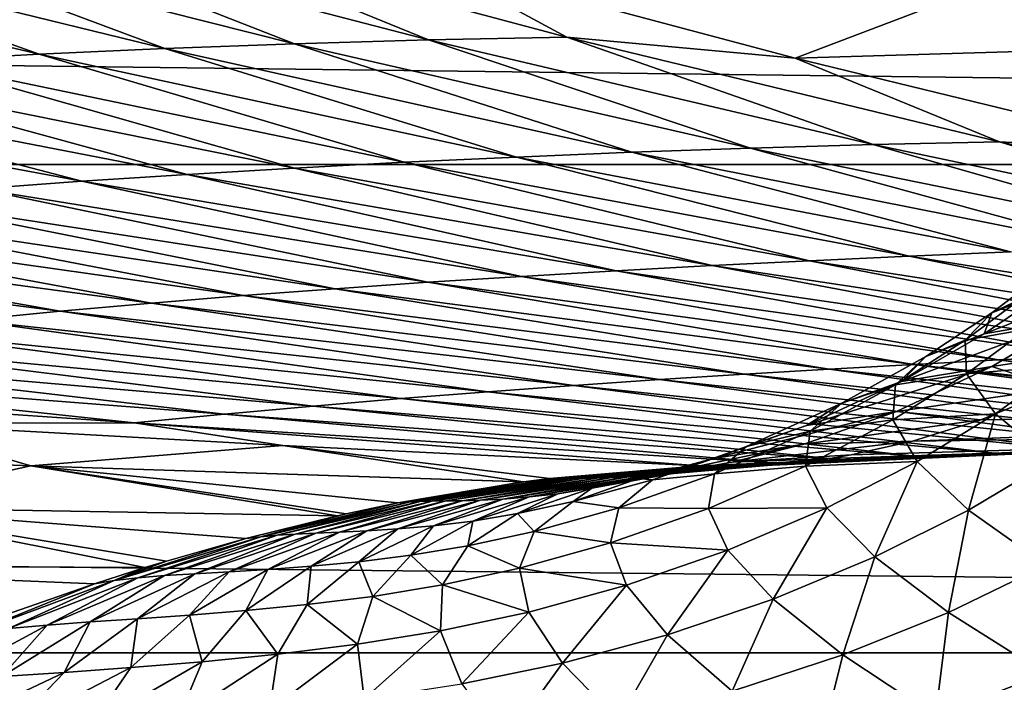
# Model space of a CAD drawing. Header units: metres. Extents: x -160 to 52, y -25 to 25.
# Tile 44 of 168: x -29.88 to -26.44, y -20.57 to -18.26. Entities that reach past the tile are written whole.
import ezdxf

# ---------------------------------------------------------------- set-up
doc = ezdxf.new("R2010")
doc.units = ezdxf.units.M
doc.layers.add('solid_509089_SW0001', color=7, linetype='CONTINUOUS')

msp = doc.modelspace()

# ---------------------------------------------------------------- linework, layer by layer
at = {"layer": 'solid_509089_SW0001'}
for points in [[(-159.199997, -16.81292, -17.820654), (-2.2, -16.81292, -17.820654), (-2.2, -18.768089, -15.748297)], [(-159.199997, -18.768089, -15.748297), (-159.199997, -16.81292, -17.820654), (-2.2, -18.768089, -15.748297)], [(-28.477135, -18.049898, 70.290077), (-27.173531, -18.396784, 69.94175), (-25.668932, -17.825048, 85.384048)], [(-27.173531, -18.396784, 69.94175), (-23.968445, -18.301764, 84.985855), (-25.668932, -17.825048, 85.384048)], [(-30.448195, -17.960857, 63.94183), (-28.919287, -18.346462, 63.83427), (-29.946863, -17.945383, 66.039085)], [(-29.946863, -17.945383, 66.039085), (-28.452642, -18.333118, 65.846321), (-29.428598, -17.934986, 68.207588)], [(-28.919287, -18.346462, 63.83427), (-28.452642, -18.333118, 65.846321), (-29.946863, -17.945383, 66.039085)], [(-29.428598, -17.934986, 68.207588), (-27.970201, -18.32337, 67.923172), (-28.477135, -18.049898, 70.290077)], [(-28.452642, -18.333118, 65.846321), (-27.970201, -18.32337, 67.923172), (-29.428598, -17.934986, 68.207588)], [(-31.40497, -18.006001, 59.939842), (-29.810022, -18.383188, 59.983761), (-30.933825, -17.981155, 61.910511)], [(-30.933825, -17.981155, 61.910511), (-29.371349, -18.363222, 61.881817), (-30.448195, -17.960857, 63.94183)], [(-29.810022, -18.383188, 59.983761), (-29.371349, -18.363222, 61.881817), (-30.933825, -17.981155, 61.910511)], [(-29.371349, -18.363222, 61.881817), (-28.919287, -18.346462, 63.83427), (-30.448195, -17.960857, 63.94183)], [(-30.2365, -18.406151, 58.134926), (-29.810022, -18.383188, 59.983761), (-31.40497, -18.006001, 59.939842)], [(-27.970201, -18.32337, 67.923172), (-27.173531, -18.396784, 69.94175), (-28.477135, -18.049898, 70.290077)], [(-28.919287, -18.346462, 63.83427), (-27.328825, -18.710585, 63.764297), (-28.452642, -18.333118, 65.846321)], [(-28.452642, -18.333118, 65.846321), (-26.901958, -18.698225, 65.67775), (-27.970201, -18.32337, 67.923172)], [(-27.328825, -18.710585, 63.764297), (-26.901958, -18.698225, 65.67775), (-28.452642, -18.333118, 65.846321)], [(-27.970201, -18.32337, 67.923172), (-26.461248, -18.688097, 67.647194), (-27.173531, -18.396784, 69.94175)], [(-26.901958, -18.698225, 65.67775), (-26.461248, -18.688097, 67.647194), (-27.970201, -18.32337, 67.923172)], [(-27.173531, -18.396784, 69.94175), (-25.836405, -18.722187, 69.586578), (-23.968445, -18.301764, 84.985855)], [(-29.810022, -18.383188, 59.983761), (-28.145521, -18.741541, 60.085781), (-29.371349, -18.363222, 61.881817)], [(-29.371349, -18.363222, 61.881817), (-27.742973, -18.725069, 61.901939), (-28.919287, -18.346462, 63.83427)], [(-28.145521, -18.741541, 60.085781), (-27.742973, -18.725069, 61.901939), (-29.371349, -18.363222, 61.881817)], [(-27.742973, -18.725069, 61.901939), (-27.328825, -18.710585, 63.764297), (-28.919287, -18.346462, 63.83427)], [(-30.2365, -18.406151, 58.134926), (-28.537571, -18.759869, 58.310963), (-29.810022, -18.383188, 59.983761)], [(-28.537571, -18.759869, 58.310963), (-28.145521, -18.741541, 60.085781), (-29.810022, -18.383188, 59.983761)], [(-26.461248, -18.688097, 67.647194), (-25.836405, -18.722187, 69.586578), (-27.173531, -18.396784, 69.94175)], [(-31.057184, -18.460911, 54.56786), (-29.294271, -18.802105, 54.868996), (-30.65188, -18.432037, 56.33086)], [(-30.65188, -18.432037, 56.33086), (-28.920166, -18.780027, 56.573235), (-30.2365, -18.406151, 58.134926)], [(-29.294271, -18.802105, 54.868996), (-28.920166, -18.780027, 56.573235), (-30.65188, -18.432037, 56.33086)], [(-28.920166, -18.780027, 56.573235), (-28.537571, -18.759869, 58.310963), (-30.2365, -18.406151, 58.134926)], [(-31.453417, -18.492849, 52.842258), (-29.660852, -18.826195, 53.194672), (-31.057184, -18.460911, 54.56786)], [(-29.660852, -18.826195, 53.194672), (-29.294271, -18.802105, 54.868996), (-31.057184, -18.460911, 54.56786)], [(-30.020845, -18.852423, 51.546692), (-29.660852, -18.826195, 53.194672), (-31.453417, -18.492849, 52.842258)], [(-27.742973, -18.725069, 61.901939), (-26.06078, -19.057831, 61.979893), (-27.328825, -18.710585, 63.764297)], [(-27.328825, -18.710585, 63.764297), (-25.689808, -19.044674, 63.740318), (-26.901958, -18.698225, 65.67775)], [(-26.06078, -19.057831, 61.979893), (-25.689808, -19.044674, 63.740318), (-27.328825, -18.710585, 63.764297)], [(-26.901958, -18.698225, 65.67775), (-25.308809, -19.032539, 65.540977), (-26.461248, -18.688097, 67.647194)], [(-25.689808, -19.044674, 63.740318), (-25.308809, -19.032539, 65.540977), (-26.901958, -18.698225, 65.67775)], [(-26.461248, -18.688097, 67.647194), (-24.916805, -19.02146, 67.38623), (-25.836405, -18.722187, 69.586578)], [(-25.308809, -19.032539, 65.540977), (-24.916805, -19.02146, 67.38623), (-26.461248, -18.688097, 67.647194)], [(-28.537571, -18.759869, 58.310963), (-26.776499, -19.087011, 58.562393), (-28.145521, -18.741541, 60.085781)], [(-28.145521, -18.741541, 60.085781), (-26.422689, -19.07196, 60.25536), (-27.742973, -18.725069, 61.901939)], [(-26.776499, -19.087011, 58.562393), (-26.422689, -19.07196, 60.25536), (-28.145521, -18.741541, 60.085781)], [(-26.422689, -19.07196, 60.25536), (-26.06078, -19.057831, 61.979893), (-27.742973, -18.725069, 61.901939)], [(-159.199997, -18.768089, -15.748297), (-2.2, -18.768089, -15.748297), (-2.2, -20.469452, -13.46297)], [(-159.199997, -20.469452, -13.46297), (-159.199997, -18.768089, -15.748297), (-2.2, -20.469452, -13.46297)], [(-29.294271, -18.802105, 54.868996), (-27.463404, -19.12001, 55.256226), (-28.920166, -18.780027, 56.573235)], [(-28.920166, -18.780027, 56.573235), (-27.123117, -19.102999, 56.897137), (-28.537571, -18.759869, 58.310963)], [(-27.463404, -19.12001, 55.256226), (-27.123117, -19.102999, 56.897137), (-28.920166, -18.780027, 56.573235)], [(-27.123117, -19.102999, 56.897137), (-26.776499, -19.087011, 58.562393), (-28.537571, -18.759869, 58.310963)], [(-29.660852, -18.826195, 53.194672), (-27.798212, -19.138134, 53.636311), (-29.294271, -18.802105, 54.868996)], [(-27.798212, -19.138134, 53.636311), (-27.463404, -19.12001, 55.256226), (-29.294271, -18.802105, 54.868996)], [(-30.020845, -18.852423, 51.546692), (-28.128376, -19.15749, 52.034039), (-29.660852, -18.826195, 53.194672)], [(-28.128376, -19.15749, 52.034039), (-27.798212, -19.138134, 53.636311), (-29.660852, -18.826195, 53.194672)], [(-30.724749, -18.911875, 48.315575), (-28.778044, -19.200426, 48.869144), (-30.375177, -18.880926, 49.921467)], [(-30.375177, -18.880926, 49.921467), (-28.454718, -19.178202, 50.446064), (-30.020845, -18.852423, 51.546692)], [(-28.778044, -19.200426, 48.869144), (-28.454718, -19.178202, 50.446064), (-30.375177, -18.880926, 49.921467)], [(-28.454718, -19.178202, 50.446064), (-28.128376, -19.15749, 52.034039), (-30.020845, -18.852423, 51.546692)], [(-31.070364, -18.94557, 46.726242), (-29.099091, -19.224424, 47.300537), (-30.724749, -18.911875, 48.315575)], [(-29.099091, -19.224424, 47.300537), (-28.778044, -19.200426, 48.869144), (-30.724749, -18.911875, 48.315575)], [(-31.4128, -18.982347, 45.150864), (-29.418571, -19.250488, 45.737633), (-31.070364, -18.94557, 46.726242)], [(-29.418571, -19.250488, 45.737633), (-29.099091, -19.224424, 47.300537), (-31.070364, -18.94557, 46.726242)], [(-31.752842, -19.022552, 43.586823), (-29.737211, -19.278919, 44.177803), (-31.4128, -18.982347, 45.150864)], [(-29.737211, -19.278919, 44.177803), (-29.418571, -19.250488, 45.737633), (-31.4128, -18.982347, 45.150864)], [(-30.055735, -19.310045, 42.618393), (-29.737211, -19.278919, 44.177803), (-31.752842, -19.022552, 43.586823)], [(-27.123117, -19.102999, 56.897137), (-25.265663, -19.391581, 57.311176), (-26.776499, -19.087011, 58.562393)], [(-26.776499, -19.087011, 58.562393), (-24.95886, -19.378462, 58.897663), (-26.422689, -19.07196, 60.25536)], [(-25.265663, -19.391581, 57.311176), (-24.95886, -19.378462, 58.897663), (-26.776499, -19.087011, 58.562393)], [(-27.798212, -19.138134, 53.636311), (-25.869263, -19.419025, 54.175747), (-27.463404, -19.12001, 55.256226)], [(-27.463404, -19.12001, 55.256226), (-25.568905, -19.405083, 55.738197), (-27.123117, -19.102999, 56.897137)], [(-25.869263, -19.419025, 54.175747), (-25.568905, -19.405083, 55.738197), (-27.463404, -19.12001, 55.256226)], [(-25.568905, -19.405083, 55.738197), (-25.265663, -19.391581, 57.311176), (-27.123117, -19.102999, 56.897137)], [(-28.454718, -19.178202, 50.446064), (-26.463978, -19.44853, 51.070507), (-28.128376, -19.15749, 52.034039)], [(-28.128376, -19.15749, 52.034039), (-26.1674, -19.433481, 52.620846), (-27.798212, -19.138134, 53.636311)], [(-26.463978, -19.44853, 51.070507), (-26.1674, -19.433481, 52.620846), (-28.128376, -19.15749, 52.034039)], [(-26.1674, -19.433481, 52.620846), (-25.869263, -19.419025, 54.175747), (-27.798212, -19.138134, 53.636311)], [(-26.513981, -19.358294, 29.211933), (-25.996023, -19.155663, 31.667198), (-26.202118, -19.302677, 31.605349)], [(-26.513981, -19.358294, 29.211933), (-26.295948, -19.209362, 29.310398), (-25.996023, -19.155663, 31.667198)], [(-26.488096, -19.284376, 27.14246), (-26.313786, -19.152563, 27.28566), (-26.295948, -19.209362, 29.310398)], [(-26.388121, -19.237282, 25.318668), (-26.313786, -19.152563, 27.28566), (-26.488096, -19.284376, 27.14246)], [(-28.778044, -19.200426, 48.869144), (-26.75964, -19.464272, 49.521816), (-28.454718, -19.178202, 50.446064)], [(-26.75964, -19.464272, 49.521816), (-26.463978, -19.44853, 51.070507), (-28.454718, -19.178202, 50.446064)], [(-29.418571, -19.250488, 45.737633), (-27.350668, -19.498528, 46.418903), (-29.099091, -19.224424, 47.300537)], [(-29.099091, -19.224424, 47.300537), (-27.055002, -19.480873, 47.972137), (-28.778044, -19.200426, 48.869144)], [(-27.350668, -19.498528, 46.418903), (-27.055002, -19.480873, 47.972137), (-29.099091, -19.224424, 47.300537)], [(-27.055002, -19.480873, 47.972137), (-26.75964, -19.464272, 49.521816), (-28.778044, -19.200426, 48.869144)], [(-26.488096, -19.284376, 27.14246), (-26.295948, -19.209362, 29.310398), (-26.513981, -19.358294, 29.211933)], [(-29.737211, -19.278919, 44.177803), (-27.647238, -19.517427, 44.859539), (-29.418571, -19.250488, 45.737633)], [(-27.647238, -19.517427, 44.859539), (-27.350668, -19.498528, 46.418903), (-29.418571, -19.250488, 45.737633)], [(-26.580336, -19.380083, 25.130171), (-26.388121, -19.237282, 25.318668), (-26.488096, -19.284376, 27.14246)], [(-26.36455, -19.342113, 23.485668), (-26.388121, -19.237282, 25.318668), (-26.580336, -19.380083, 25.130171)], [(-30.055735, -19.310045, 42.618393), (-27.945322, -19.537788, 43.291458), (-29.737211, -19.278919, 44.177803)], [(-27.945322, -19.537788, 43.291458), (-27.647238, -19.517427, 44.859539), (-29.737211, -19.278919, 44.177803)], [(-26.718426, -19.436333, 27.006611), (-26.488096, -19.284376, 27.14246), (-26.513981, -19.358294, 29.211933)], [(-26.580336, -19.380083, 25.130171), (-26.488096, -19.284376, 27.14246), (-26.718426, -19.436333, 27.006611)], [(-30.37487, -19.344193, 41.056759), (-28.245531, -19.559818, 41.712074), (-30.055735, -19.310045, 42.618393)], [(-28.245531, -19.559818, 41.712074), (-27.945322, -19.537788, 43.291458), (-30.055735, -19.310045, 42.618393)], [(-26.802568, -19.523718, 29.118069), (-26.202118, -19.302677, 31.605349), (-26.487318, -19.471916, 31.543066)], [(-26.802568, -19.523718, 29.118069), (-26.513981, -19.358294, 29.211933), (-26.202118, -19.302677, 31.605349)], [(-26.487318, -19.471916, 31.543066), (-26.202118, -19.302677, 31.605349), (-25.962763, -19.392876, 34.205666)], [(-30.695295, -19.381672, 39.490505), (-28.548447, -19.583721, 40.118942), (-30.37487, -19.344193, 41.056759)], [(-28.548447, -19.583721, 40.118942), (-28.245531, -19.559818, 41.712074), (-30.37487, -19.344193, 41.056759)], [(-26.718426, -19.436333, 27.006611), (-26.513981, -19.358294, 29.211933), (-26.802568, -19.523718, 29.118069)], [(-26.575882, -19.496874, 23.249599), (-26.36455, -19.342113, 23.485668), (-26.580336, -19.380083, 25.130171)], [(-26.243504, -19.468599, 21.766794), (-26.36455, -19.342113, 23.485668), (-26.575882, -19.496874, 23.249599)], [(-31.017647, -19.422783, 37.917496), (-28.854626, -19.60969, 38.509762), (-30.695295, -19.381672, 39.490505)], [(-28.854626, -19.60969, 38.509762), (-28.548447, -19.583721, 40.118942), (-30.695295, -19.381672, 39.490505)], [(-26.82324, -19.535952, 24.955946), (-26.580336, -19.380083, 25.130171), (-26.718426, -19.436333, 27.006611)], [(-26.575882, -19.496874, 23.249599), (-26.580336, -19.380083, 25.130171), (-26.82324, -19.535952, 24.955946)], [(-26.487318, -19.471916, 31.543066), (-25.962763, -19.392876, 34.205666), (-26.25762, -19.54764, 34.177578)], [(-31.342558, -19.467815, 36.335598), (-29.164631, -19.637915, 36.882236), (-31.017647, -19.422783, 37.917496)], [(-29.164631, -19.637915, 36.882236), (-28.854626, -19.60969, 38.509762), (-31.017647, -19.422783, 37.917496)], [(-26.463978, -19.44853, 51.070507), (-24.394201, -19.684357, 51.816048), (-26.1674, -19.433481, 52.620846)], [(-31.670668, -19.517036, 34.742691), (-29.479019, -19.668566, 35.234081), (-31.342558, -19.467815, 36.335598)], [(-29.479019, -19.668566, 35.234081), (-29.164631, -19.637915, 36.882236), (-31.342558, -19.467815, 36.335598)], [(-27.055002, -19.480873, 47.972137), (-24.973082, -19.709234, 48.509357), (-26.75964, -19.464272, 49.521816)], [(-27.011398, -19.599258, 26.881308), (-26.718426, -19.436333, 27.006611), (-26.802568, -19.523718, 29.118069)], [(-26.82324, -19.535952, 24.955946), (-26.718426, -19.436333, 27.006611), (-27.011398, -19.599258, 26.881308)], [(-26.75964, -19.464272, 49.521816), (-24.664145, -19.695957, 50.274071), (-26.463978, -19.44853, 51.070507)], [(-26.75964, -19.464272, 49.521816), (-24.973082, -19.709234, 48.509357), (-24.777906, -19.700848, 49.624245)], [(-26.75964, -19.464272, 49.521816), (-24.777906, -19.700848, 49.624245), (-24.664145, -19.695957, 50.274071)], [(-26.475418, -19.636467, 21.480398), (-26.243504, -19.468599, 21.766794), (-26.575882, -19.496874, 23.249599)], [(-26.278034, -19.799284, 19.825348), (-26.243504, -19.468599, 21.766794), (-26.475418, -19.636467, 21.480398)], [(-26.463978, -19.44853, 51.070507), (-24.491825, -19.688553, 51.258396), (-24.394201, -19.684357, 51.816048)], [(-26.463978, -19.44853, 51.070507), (-24.664145, -19.695957, 50.274071), (-24.491825, -19.688553, 51.258396)], [(-27.647238, -19.517427, 44.859539), (-25.614664, -19.736809, 44.844494), (-27.350668, -19.498528, 46.418903)], [(-27.350668, -19.498528, 46.418903), (-25.301661, -19.723356, 46.632446), (-27.055002, -19.480873, 47.972137)], [(-27.350668, -19.498528, 46.418903), (-25.614664, -19.736809, 44.844494), (-25.301661, -19.723356, 46.632446)], [(-27.134527, -19.677174, 29.035496), (-26.487318, -19.471916, 31.543066), (-26.820797, -19.628983, 31.485825)], [(-27.134527, -19.677174, 29.035496), (-26.802568, -19.523718, 29.118069), (-26.487318, -19.471916, 31.543066)], [(-27.055002, -19.480873, 47.972137), (-25.301661, -19.723356, 46.632446), (-24.973082, -19.709234, 48.509357)], [(-26.832846, -19.657537, 23.036264), (-26.575882, -19.496874, 23.249599), (-26.82324, -19.535952, 24.955946)], [(-26.475418, -19.636467, 21.480398), (-26.575882, -19.496874, 23.249599), (-26.832846, -19.657537, 23.036264)], [(-26.820797, -19.628983, 31.485825), (-26.487318, -19.471916, 31.543066), (-26.25762, -19.54764, 34.177578)], [(-31.670668, -19.517036, 34.742691), (-30.344234, -19.670893, 33.456581), (-29.479019, -19.668566, 35.234081)], [(-27.945322, -19.537788, 43.291458), (-25.914721, -19.749704, 43.130505), (-27.647238, -19.517427, 44.859539)], [(-27.647238, -19.517427, 44.859539), (-25.914721, -19.749704, 43.130505), (-25.614664, -19.736809, 44.844494)], [(-27.011398, -19.599258, 26.881308), (-26.802568, -19.523718, 29.118069), (-27.134527, -19.677174, 29.035496)], [(-27.121397, -19.697472, 24.799324), (-26.82324, -19.535952, 24.955946), (-27.011398, -19.599258, 26.881308)], [(-26.832846, -19.657537, 23.036264), (-26.82324, -19.535952, 24.955946), (-27.121397, -19.697472, 24.799324)], [(-28.548447, -19.583721, 40.118942), (-26.479271, -19.773968, 39.905643), (-28.245531, -19.559818, 41.712074)], [(-28.245531, -19.559818, 41.712074), (-26.203356, -19.762108, 41.481747), (-27.945322, -19.537788, 43.291458)], [(-28.245531, -19.559818, 41.712074), (-26.479271, -19.773968, 39.905643), (-26.203356, -19.762108, 41.481747)], [(-27.945322, -19.537788, 43.291458), (-26.203356, -19.762108, 41.481747), (-25.914721, -19.749704, 43.130505)], [(-26.820797, -19.628983, 31.485825), (-26.25762, -19.54764, 34.177578), (-26.526297, -19.657478, 34.153404)], [(-23.604156, -19.61232, 51.169857), (-26.526297, -19.657478, 34.153404), (-26.25762, -19.54764, 34.177578)], [(-28.854626, -19.60969, 38.509762), (-26.746174, -19.785439, 38.38102), (-28.548447, -19.583721, 40.118942)], [(-28.548447, -19.583721, 40.118942), (-26.746174, -19.785439, 38.38102), (-26.479271, -19.773968, 39.905643)], [(-27.343513, -19.749969, 26.773979), (-27.011398, -19.599258, 26.881308), (-27.134527, -19.677174, 29.035496)], [(-27.121397, -19.697472, 24.799324), (-27.011398, -19.599258, 26.881308), (-27.343513, -19.749969, 26.773979)], [(-29.479019, -19.668566, 35.234081), (-27.261084, -19.807568, 35.439728), (-29.164631, -19.637915, 36.882236)], [(-29.164631, -19.637915, 36.882236), (-27.007252, -19.796658, 36.889683), (-28.854626, -19.60969, 38.509762)], [(-29.164631, -19.637915, 36.882236), (-27.261084, -19.807568, 35.439728), (-27.007252, -19.796658, 36.889683)], [(-28.854626, -19.60969, 38.509762), (-27.007252, -19.796658, 36.889683), (-26.746174, -19.785439, 38.38102)], [(-27.458529, -19.791889, 28.969217), (-26.820797, -19.628983, 31.485825), (-27.14389, -19.742308, 31.437857)], [(-27.458529, -19.791889, 28.969217), (-27.134527, -19.677174, 29.035496), (-26.820797, -19.628983, 31.485825)], [(-27.14389, -19.742308, 31.437857), (-26.820797, -19.628983, 31.485825), (-26.526297, -19.657478, 34.153404)], [(-26.748352, -19.802958, 21.226818), (-26.475418, -19.636467, 21.480398), (-26.832846, -19.657537, 23.036264)], [(-23.604156, -19.61232, 51.169857), (-26.764565, -19.731781, 34.130756), (-26.526297, -19.657478, 34.153404)], [(-24.047813, -19.693563, 51.212868), (-26.764565, -19.731781, 34.130756), (-23.604156, -19.61232, 51.169857)], [(-26.568632, -19.972551, 19.530663), (-26.475418, -19.636467, 21.480398), (-26.748352, -19.802958, 21.226818)], [(-26.568632, -19.972551, 19.530663), (-26.278034, -19.799284, 19.825348), (-26.475418, -19.636467, 21.480398)], [(-31.507626, -19.753937, 30.23649), (-29.839111, -19.818071, 30.46328), (-30.344234, -19.670893, 33.456581)], [(-29.479019, -19.668566, 35.234081), (-30.344234, -19.670893, 33.456581), (-28.960299, -19.746881, 33.73333)], [(-29.839111, -19.818071, 30.46328), (-28.960299, -19.746881, 33.73333), (-30.344234, -19.670893, 33.456581)], [(-29.479019, -19.668566, 35.234081), (-27.507296, -19.81815, 34.033298), (-27.261084, -19.807568, 35.439728)], [(-29.479019, -19.668566, 35.234081), (-28.960299, -19.746881, 33.73333), (-27.507296, -19.81815, 34.033298)], [(-27.14389, -19.742308, 31.437857), (-26.526297, -19.657478, 34.153404), (-26.764565, -19.731781, 34.130756)], [(-27.138147, -19.818615, 22.848736), (-26.832846, -19.657537, 23.036264), (-27.121397, -19.697472, 24.799324)], [(-26.748352, -19.802958, 21.226818), (-26.832846, -19.657537, 23.036264), (-27.138147, -19.818615, 22.848736)], [(-24.491825, -19.688553, 51.258396), (-27.466021, -19.819666, 34.04023), (-27.428352, -19.820313, 34.046116)], [(-24.664145, -19.695957, 50.274071), (-27.466021, -19.819666, 34.04023), (-24.491825, -19.688553, 51.258396)], [(-24.664145, -19.695957, 50.274071), (-24.777906, -19.700848, 49.624245), (-27.466021, -19.819666, 34.04023)], [(-24.777906, -19.700848, 49.624245), (-24.973082, -19.709234, 48.509357), (-27.466021, -19.819666, 34.04023)], [(-24.973082, -19.709234, 48.509357), (-25.301661, -19.723356, 46.632446), (-27.466021, -19.819666, 34.04023)], [(-27.343513, -19.749969, 26.773979), (-27.134527, -19.677174, 29.035496), (-27.458529, -19.791889, 28.969217)], [(-27.455187, -19.846268, 24.668034), (-27.121397, -19.697472, 24.799324), (-27.343513, -19.749969, 26.773979)], [(-27.138147, -19.818615, 22.848736), (-27.121397, -19.697472, 24.799324), (-27.455187, -19.846268, 24.668034)], [(-24.491825, -19.688553, 51.258396), (-27.428352, -19.820313, 34.046116), (-27.394527, -19.820335, 34.051601)], [(-24.491825, -19.688553, 51.258396), (-27.394527, -19.820335, 34.051601), (-27.362543, -19.819878, 34.056786)], [(-24.491825, -19.688553, 51.258396), (-27.362543, -19.819878, 34.056786), (-27.328182, -19.818821, 34.061211)], [(-24.491825, -19.688553, 51.258396), (-27.328182, -19.818821, 34.061211), (-27.287519, -19.816988, 34.067368)], [(-24.491825, -19.688553, 51.258396), (-27.287519, -19.816988, 34.067368), (-27.247421, -19.814375, 34.073612)], [(-24.491825, -19.688553, 51.258396), (-27.247421, -19.814375, 34.073612), (-27.202566, -19.810678, 34.078869)], [(-24.491825, -19.688553, 51.258396), (-27.202566, -19.810678, 34.078869), (-27.160938, -19.806484, 34.085472)], [(-24.491825, -19.688553, 51.258396), (-27.160938, -19.806484, 34.085472), (-27.106291, -19.800032, 34.092587)], [(-24.491825, -19.688553, 51.258396), (-27.106291, -19.800032, 34.092587), (-24.047813, -19.693563, 51.212868)], [(-24.047813, -19.693563, 51.212868), (-27.106291, -19.800032, 34.092587), (-27.05127, -19.792089, 34.099483)], [(-24.047813, -19.693563, 51.212868), (-27.05127, -19.792089, 34.099483), (-26.977806, -19.779732, 34.10746)], [(-24.047813, -19.693563, 51.212868), (-26.977806, -19.779732, 34.10746), (-26.764565, -19.731781, 34.130756)], [(-27.719873, -19.861719, 28.921259), (-27.14389, -19.742308, 31.437857), (-27.392853, -19.805639, 31.401777)], [(-27.719873, -19.861719, 28.921259), (-27.458529, -19.791889, 28.969217), (-27.14389, -19.742308, 31.437857)], [(-25.301661, -19.723356, 46.632446), (-25.614664, -19.736809, 44.844494), (-27.466021, -19.819666, 34.04023)], [(-25.614664, -19.736809, 44.844494), (-25.914721, -19.749704, 43.130505), (-27.466021, -19.819666, 34.04023)], [(-27.392853, -19.805639, 31.401777), (-26.764565, -19.731781, 34.130756), (-26.977806, -19.779732, 34.10746)], [(-27.392853, -19.805639, 31.401777), (-27.14389, -19.742308, 31.437857), (-26.764565, -19.731781, 34.130756)], [(-30.499323, -19.962042, 27.387074), (-29.839111, -19.818071, 30.46328), (-31.507626, -19.753937, 30.23649)], [(-29.839111, -19.818071, 30.46328), (-28.12071, -19.873405, 30.702526), (-28.960299, -19.746881, 33.73333)], [(-28.960299, -19.746881, 33.73333), (-28.030876, -19.861656, 31.169134), (-27.507296, -19.81815, 34.033298)], [(-28.960299, -19.746881, 33.73333), (-28.12071, -19.873405, 30.702526), (-28.030876, -19.861656, 31.169134)], [(-27.670971, -19.866308, 26.690145), (-27.343513, -19.749969, 26.773979), (-27.458529, -19.791889, 28.969217)], [(-27.455187, -19.846268, 24.668034), (-27.343513, -19.749969, 26.773979), (-27.670971, -19.866308, 26.690145)], [(-25.914721, -19.749704, 43.130505), (-26.203356, -19.762108, 41.481747), (-27.466021, -19.819666, 34.04023)], [(-26.203356, -19.762108, 41.481747), (-26.479271, -19.773968, 39.905643), (-27.466021, -19.819666, 34.04023)], [(-26.479271, -19.773968, 39.905643), (-26.746174, -19.785439, 38.38102), (-27.466021, -19.819666, 34.04023)], [(-27.882454, -19.895844, 28.893517), (-27.392853, -19.805639, 31.401777), (-27.528791, -19.831833, 31.382368)], [(-27.882454, -19.895844, 28.893517), (-27.719873, -19.861719, 28.921259), (-27.392853, -19.805639, 31.401777)], [(-27.76124, -19.85741, 31.34873), (-27.202566, -19.810678, 34.078869), (-27.247421, -19.814375, 34.073612)], [(-27.76124, -19.85741, 31.34873), (-27.691694, -19.852619, 31.359745), (-27.202566, -19.810678, 34.078869)], [(-27.670971, -19.866308, 26.690145), (-27.458529, -19.791889, 28.969217), (-27.719873, -19.861719, 28.921259)], [(-27.691694, -19.852619, 31.359745), (-27.160938, -19.806484, 34.085472), (-27.202566, -19.810678, 34.078869)], [(-27.691694, -19.852619, 31.359745), (-27.617638, -19.844862, 31.371239), (-27.160938, -19.806484, 34.085472)], [(-27.617638, -19.844862, 31.371239), (-27.106291, -19.800032, 34.092587), (-27.160938, -19.806484, 34.085472)], [(-27.617638, -19.844862, 31.371239), (-27.528791, -19.831833, 31.382368), (-27.106291, -19.800032, 34.092587)], [(-27.528791, -19.831833, 31.382368), (-27.05127, -19.792089, 34.099483), (-27.106291, -19.800032, 34.092587)], [(-27.528791, -19.831833, 31.382368), (-27.392853, -19.805639, 31.401777), (-27.05127, -19.792089, 34.099483)], [(-27.261084, -19.807568, 35.439728), (-27.507296, -19.81815, 34.033298), (-27.466021, -19.819666, 34.04023)], [(-26.746174, -19.785439, 38.38102), (-27.007252, -19.796658, 36.889683), (-27.466021, -19.819666, 34.04023)], [(-27.007252, -19.796658, 36.889683), (-27.261084, -19.807568, 35.439728), (-27.466021, -19.819666, 34.04023)], [(-27.392853, -19.805639, 31.401777), (-26.977806, -19.779732, 34.10746), (-27.05127, -19.792089, 34.099483)], [(-27.063251, -19.964579, 21.008551), (-26.748352, -19.802958, 21.226818), (-27.138147, -19.818615, 22.848736)], [(-26.895506, -20.135616, 19.281824), (-26.748352, -19.802958, 21.226818), (-27.063251, -19.964579, 21.008551)], [(-26.895506, -20.135616, 19.281824), (-26.568632, -19.972551, 19.530663), (-26.748352, -19.802958, 21.226818)], [(-26.298349, -20.163746, 17.970486), (-26.278034, -19.799284, 19.825348), (-26.568632, -19.972551, 19.530663)], [(-30.499323, -19.962042, 27.387074), (-28.769749, -19.992275, 27.527464), (-29.839111, -19.818071, 30.46328)], [(-29.839111, -19.818071, 30.46328), (-28.122917, -19.873709, 30.691154), (-28.12071, -19.873405, 30.702526)], [(-29.839111, -19.818071, 30.46328), (-28.559065, -19.947355, 28.521809), (-28.122917, -19.873709, 30.691154)], [(-29.839111, -19.818071, 30.46328), (-28.739416, -19.985451, 27.668489), (-28.559065, -19.947355, 28.521809)], [(-29.839111, -19.818071, 30.46328), (-28.769749, -19.992275, 27.527464), (-28.739416, -19.985451, 27.668489)], [(-28.101744, -19.926512, 28.859159), (-27.617638, -19.844862, 31.371239), (-27.691694, -19.852619, 31.359745)], [(-28.101744, -19.926512, 28.859159), (-28.00132, -19.914951, 28.876209), (-27.617638, -19.844862, 31.371239)], [(-28.030876, -19.861656, 31.169134), (-27.466021, -19.819666, 34.04023), (-27.507296, -19.81815, 34.033298)], [(-28.030876, -19.861656, 31.169134), (-28.001915, -19.861185, 31.215569), (-27.466021, -19.819666, 34.04023)], [(-28.001915, -19.861185, 31.215569), (-27.428352, -19.820313, 34.046116), (-27.466021, -19.819666, 34.04023)], [(-28.001915, -19.861185, 31.215569), (-27.972424, -19.860929, 31.249996), (-27.428352, -19.820313, 34.046116)], [(-28.00132, -19.914951, 28.876209), (-27.528791, -19.831833, 31.382368), (-27.617638, -19.844862, 31.371239)], [(-28.00132, -19.914951, 28.876209), (-27.882454, -19.895844, 28.893517), (-27.528791, -19.831833, 31.382368)], [(-27.972424, -19.860929, 31.249996), (-27.394527, -19.820335, 34.051601), (-27.428352, -19.820313, 34.046116)], [(-27.972424, -19.860929, 31.249996), (-27.942289, -19.86083, 31.278267), (-27.394527, -19.820335, 34.051601)], [(-27.942289, -19.86083, 31.278267), (-27.362543, -19.819878, 34.056786), (-27.394527, -19.820335, 34.051601)], [(-27.942289, -19.86083, 31.278267), (-27.908152, -19.860821, 31.3015), (-27.362543, -19.819878, 34.056786)], [(-27.908152, -19.860821, 31.3015), (-27.328182, -19.818821, 34.061211), (-27.362543, -19.819878, 34.056786)], [(-27.908152, -19.860821, 31.3015), (-27.865343, -19.860641, 31.319996), (-27.328182, -19.818821, 34.061211)], [(-27.865343, -19.860641, 31.319996), (-27.287519, -19.816988, 34.067368), (-27.328182, -19.818821, 34.061211)], [(-27.865343, -19.860641, 31.319996), (-27.819246, -19.859859, 31.335966), (-27.287519, -19.816988, 34.067368)], [(-27.819246, -19.859859, 31.335966), (-27.247421, -19.814375, 34.073612), (-27.287519, -19.816988, 34.067368)], [(-27.819246, -19.859859, 31.335966), (-27.76124, -19.85741, 31.34873), (-27.247421, -19.814375, 34.073612)], [(-27.78862, -19.964544, 24.567877), (-27.455187, -19.846268, 24.668034), (-27.670971, -19.866308, 26.690145)], [(-27.475988, -19.966248, 22.694536), (-27.455187, -19.846268, 24.668034), (-27.78862, -19.964544, 24.567877)], [(-27.475988, -19.966248, 22.694536), (-27.138147, -19.818615, 22.848736), (-27.455187, -19.846268, 24.668034)], [(-27.063251, -19.964579, 21.008551), (-27.138147, -19.818615, 22.848736), (-27.475988, -19.966248, 22.694536)], [(-28.559065, -19.947355, 28.521809), (-28.001915, -19.861185, 31.215569), (-28.12071, -19.873405, 30.702526)], [(-28.559065, -19.947355, 28.521809), (-28.520767, -19.944689, 28.599426), (-28.001915, -19.861185, 31.215569)], [(-28.122917, -19.873709, 30.691154), (-28.559065, -19.947355, 28.521809), (-28.12071, -19.873405, 30.702526)], [(-28.520767, -19.944689, 28.599426), (-27.972424, -19.860929, 31.249996), (-28.001915, -19.861185, 31.215569)], [(-28.520767, -19.944689, 28.599426), (-28.481064, -19.942717, 28.663351), (-27.972424, -19.860929, 31.249996)], [(-28.481064, -19.942717, 28.663351), (-27.942289, -19.86083, 31.278267), (-27.972424, -19.860929, 31.249996)], [(-28.481064, -19.942717, 28.663351), (-28.439098, -19.941381, 28.71529), (-27.942289, -19.86083, 31.278267)], [(-28.439098, -19.941381, 28.71529), (-27.908152, -19.860821, 31.3015), (-27.942289, -19.86083, 31.278267)], [(-28.439098, -19.941381, 28.71529), (-28.39187, -19.940439, 28.757631), (-27.908152, -19.860821, 31.3015)], [(-28.39187, -19.940439, 28.757631), (-27.865343, -19.860641, 31.319996), (-27.908152, -19.860821, 31.3015)], [(-28.39187, -19.940439, 28.757631), (-28.335201, -19.939426, 28.791552), (-27.865343, -19.860641, 31.319996)], [(-28.335201, -19.939426, 28.791552), (-27.819246, -19.859859, 31.335966), (-27.865343, -19.860641, 31.319996)], [(-28.335201, -19.939426, 28.791552), (-28.270744, -19.937626, 28.819094), (-27.819246, -19.859859, 31.335966)], [(-28.270744, -19.937626, 28.819094), (-27.76124, -19.85741, 31.34873), (-27.819246, -19.859859, 31.335966)], [(-28.270744, -19.937626, 28.819094), (-28.193243, -19.933716, 28.841017), (-27.76124, -19.85741, 31.34873)], [(-28.193243, -19.933716, 28.841017), (-27.691694, -19.852619, 31.359745), (-27.76124, -19.85741, 31.34873)], [(-28.193243, -19.933716, 28.841017), (-28.101744, -19.926512, 28.859159), (-27.691694, -19.852619, 31.359745)], [(-28.12071, -19.873405, 30.702526), (-28.001915, -19.861185, 31.215569), (-28.030876, -19.861656, 31.169134)], [(-27.947777, -19.942398, 26.631096), (-27.719873, -19.861719, 28.921259), (-27.882454, -19.895844, 28.893517)], [(-27.947777, -19.942398, 26.631096), (-27.670971, -19.866308, 26.690145), (-27.719873, -19.861719, 28.921259)], [(-27.78862, -19.964544, 24.567877), (-27.670971, -19.866308, 26.690145), (-27.947777, -19.942398, 26.631096)], [(-28.297617, -20.010263, 26.573929), (-28.00132, -19.914951, 28.876209), (-28.101744, -19.926512, 28.859159)], [(-28.297617, -20.010263, 26.573929), (-28.142246, -19.98461, 26.596157), (-28.00132, -19.914951, 28.876209)], [(-28.142246, -19.98461, 26.596157), (-27.882454, -19.895844, 28.893517), (-28.00132, -19.914951, 28.876209)], [(-28.142246, -19.98461, 26.596157), (-27.947777, -19.942398, 26.631096), (-27.882454, -19.895844, 28.893517)], [(-29.037289, -20.064926, 26.194433), (-28.520767, -19.944689, 28.599426), (-28.559065, -19.947355, 28.521809)], [(-29.037289, -20.064926, 26.194433), (-28.979795, -20.059797, 26.28631), (-28.520767, -19.944689, 28.599426)], [(-29.037289, -20.064926, 26.194433), (-28.559065, -19.947355, 28.521809), (-28.739416, -19.985451, 27.668489)], [(-28.979795, -20.059797, 26.28631), (-28.481064, -19.942717, 28.663351), (-28.520767, -19.944689, 28.599426)], [(-28.979795, -20.059797, 26.28631), (-28.916721, -20.055788, 26.359941), (-28.481064, -19.942717, 28.663351)], [(-28.916721, -20.055788, 26.359941), (-28.439098, -19.941381, 28.71529), (-28.481064, -19.942717, 28.663351)], [(-28.916721, -20.055788, 26.359941), (-28.845091, -20.052431, 26.418877), (-28.439098, -19.941381, 28.71529)], [(-28.845091, -20.052431, 26.418877), (-28.39187, -19.940439, 28.757631), (-28.439098, -19.941381, 28.71529)], [(-28.845091, -20.052431, 26.418877), (-28.762203, -20.04903, 26.465368), (-28.39187, -19.940439, 28.757631)], [(-28.762203, -20.04903, 26.465368), (-28.335201, -19.939426, 28.791552), (-28.39187, -19.940439, 28.757631)], [(-28.762203, -20.04903, 26.465368), (-28.667803, -20.044662, 26.501842), (-28.335201, -19.939426, 28.791552)], [(-28.667803, -20.044662, 26.501842), (-28.270744, -19.937626, 28.819094), (-28.335201, -19.939426, 28.791552)], [(-28.667803, -20.044662, 26.501842), (-28.558912, -20.037777, 26.53026), (-28.270744, -19.937626, 28.819094)], [(-28.558912, -20.037777, 26.53026), (-28.193243, -19.933716, 28.841017), (-28.270744, -19.937626, 28.819094)], [(-28.558912, -20.037777, 26.53026), (-28.434536, -20.026833, 26.553179), (-28.193243, -19.933716, 28.841017)], [(-28.434536, -20.026833, 26.553179), (-28.101744, -19.926512, 28.859159), (-28.193243, -19.933716, 28.841017)], [(-28.434536, -20.026833, 26.553179), (-28.297617, -20.010263, 26.573929), (-28.101744, -19.926512, 28.859159)], [(-28.084295, -20.046799, 24.49929), (-27.947777, -19.942398, 26.631096), (-28.142246, -19.98461, 26.596157)], [(-28.084295, -20.046799, 24.49929), (-27.78862, -19.964544, 24.567877), (-27.947777, -19.942398, 26.631096)], [(-31.176126, -20.163692, 24.524082), (-29.441168, -20.172714, 24.581123), (-30.499323, -19.962042, 27.387074)], [(-30.499323, -19.962042, 27.387074), (-29.0888, -20.071115, 26.086857), (-28.769749, -19.992275, 27.527464)], [(-30.499323, -19.962042, 27.387074), (-29.365644, -20.1497, 24.896614), (-29.0888, -20.071115, 26.086857)], [(-30.499323, -19.962042, 27.387074), (-29.441168, -20.172714, 24.581123), (-29.365644, -20.1497, 24.896614)], [(-27.817991, -20.086691, 22.579416), (-27.78862, -19.964544, 24.567877), (-28.084295, -20.046799, 24.49929)], [(-27.817991, -20.086691, 22.579416), (-27.475988, -19.966248, 22.694536), (-27.78862, -19.964544, 24.567877)], [(-27.408026, -20.111696, 20.832449), (-27.475988, -19.966248, 22.694536), (-27.817991, -20.086691, 22.579416)], [(-27.408026, -20.111696, 20.832449), (-27.063251, -19.964579, 21.008551), (-27.475988, -19.966248, 22.694536)], [(-27.25021, -20.282774, 19.084585), (-27.063251, -19.964579, 21.008551), (-27.408026, -20.111696, 20.832449)], [(-27.25021, -20.282774, 19.084585), (-26.895506, -20.135616, 19.281824), (-27.063251, -19.964579, 21.008551)], [(-26.639418, -20.328959, 17.691778), (-26.568632, -19.972551, 19.530663), (-26.895506, -20.135616, 19.281824)], [(-26.639418, -20.328959, 17.691778), (-26.298349, -20.163746, 17.970486), (-26.568632, -19.972551, 19.530663)], [(-28.769749, -19.992275, 27.527464), (-29.0888, -20.071115, 26.086857), (-29.037289, -20.064926, 26.194433)], [(-28.769749, -19.992275, 27.527464), (-29.037289, -20.064926, 26.194433), (-28.739416, -19.985451, 27.668489)], [(-28.513468, -20.129707, 24.434908), (-28.297617, -20.010263, 26.573929), (-28.434536, -20.026833, 26.553179)], [(-28.513468, -20.129707, 24.434908), (-28.315269, -20.097115, 24.459257), (-28.297617, -20.010263, 26.573929)], [(-28.315269, -20.097115, 24.459257), (-28.142246, -19.98461, 26.596157), (-28.297617, -20.010263, 26.573929)], [(-28.315269, -20.097115, 24.459257), (-28.084295, -20.046799, 24.49929), (-28.142246, -19.98461, 26.596157)], [(-29.267403, -20.193844, 24.268373), (-28.845091, -20.052431, 26.418877), (-28.916721, -20.055788, 26.359941)], [(-29.267403, -20.193844, 24.268373), (-29.147326, -20.186899, 24.321304), (-28.845091, -20.052431, 26.418877)], [(-29.147326, -20.186899, 24.321304), (-28.762203, -20.04903, 26.465368), (-28.845091, -20.052431, 26.418877)], [(-29.147326, -20.186899, 24.321304), (-29.012684, -20.178791, 24.361071), (-28.762203, -20.04903, 26.465368)], [(-29.012684, -20.178791, 24.361071), (-28.667803, -20.044662, 26.501842), (-28.762203, -20.04903, 26.465368)], [(-29.012684, -20.178791, 24.361071), (-28.862066, -20.167788, 24.39082), (-28.667803, -20.044662, 26.501842)], [(-28.862066, -20.167788, 24.39082), (-28.558912, -20.037777, 26.53026), (-28.667803, -20.044662, 26.501842)], [(-28.862066, -20.167788, 24.39082), (-28.695019, -20.152088, 24.414026), (-28.558912, -20.037777, 26.53026)], [(-28.695019, -20.152088, 24.414026), (-28.434536, -20.026833, 26.553179), (-28.558912, -20.037777, 26.53026)], [(-28.695019, -20.152088, 24.414026), (-28.513468, -20.129707, 24.434908), (-28.434536, -20.026833, 26.553179)], [(-28.134806, -20.174911, 22.502771), (-28.084295, -20.046799, 24.49929), (-28.315269, -20.097115, 24.459257)], [(-28.134806, -20.174911, 22.502771), (-27.817991, -20.086691, 22.579416), (-28.084295, -20.046799, 24.49929)], [(-29.548122, -20.217869, 23.996239), (-29.037289, -20.064926, 26.194433), (-29.0888, -20.071115, 26.086857)], [(-29.548122, -20.217869, 23.996239), (-29.466162, -20.208496, 24.10997), (-29.037289, -20.064926, 26.194433)], [(-29.548122, -20.217869, 23.996239), (-29.0888, -20.071115, 26.086857), (-29.365644, -20.1497, 24.896614)], [(-29.466162, -20.208496, 24.10997), (-28.979795, -20.059797, 26.28631), (-29.037289, -20.064926, 26.194433)], [(-29.466162, -20.208496, 24.10997), (-29.373051, -20.200745, 24.199003), (-28.979795, -20.059797, 26.28631)], [(-29.373051, -20.200745, 24.199003), (-28.916721, -20.055788, 26.359941), (-28.979795, -20.059797, 26.28631)], [(-29.373051, -20.200745, 24.199003), (-29.267403, -20.193844, 24.268373), (-28.916721, -20.055788, 26.359941)], [(-27.761576, -20.234308, 20.703875), (-27.817991, -20.086691, 22.579416), (-28.134806, -20.174911, 22.502771)], [(-27.761576, -20.234308, 20.703875), (-27.408026, -20.111696, 20.832449), (-27.817991, -20.086691, 22.579416)], [(-28.403856, -20.233112, 22.459394), (-28.315269, -20.097115, 24.459257), (-28.513468, -20.129707, 24.434908)], [(-28.403856, -20.233112, 22.459394), (-28.134806, -20.174911, 22.502771), (-28.315269, -20.097115, 24.459257)], [(-27.618567, -20.407408, 18.943586), (-27.408026, -20.111696, 20.832449), (-27.761576, -20.234308, 20.703875)], [(-27.618567, -20.407408, 18.943586), (-27.25021, -20.282774, 19.084585), (-27.408026, -20.111696, 20.832449)], [(-29.441168, -20.172714, 24.581123), (-29.548122, -20.217869, 23.996239), (-29.365644, -20.1497, 24.896614)], [(-28.875324, -20.301418, 22.417147), (-28.695019, -20.152088, 24.414026), (-28.862066, -20.167788, 24.39082)], [(-28.875324, -20.301418, 22.417147), (-28.646849, -20.272827, 22.435209), (-28.695019, -20.152088, 24.414026)], [(-28.646849, -20.272827, 22.435209), (-28.513468, -20.129707, 24.434908), (-28.695019, -20.152088, 24.414026)], [(-28.646849, -20.272827, 22.435209), (-28.403856, -20.233112, 22.459394), (-28.513468, -20.129707, 24.434908)], [(-27.006926, -20.476578, 17.473923), (-26.895506, -20.135616, 19.281824), (-27.25021, -20.282774, 19.084585)], [(-27.006926, -20.476578, 17.473923), (-26.639418, -20.328959, 17.691778), (-26.895506, -20.135616, 19.281824)], [(-31.176126, -20.163692, 24.524082), (-29.616861, -20.22876, 23.861986), (-29.441168, -20.172714, 24.581123)], [(-31.176126, -20.163692, 24.524082), (-30.004852, -20.364328, 22.344355), (-29.616861, -20.22876, 23.861986)], [(-29.441168, -20.172714, 24.581123), (-29.616861, -20.22876, 23.861986), (-29.548122, -20.217869, 23.996239)], [(-29.46694, -20.350729, 22.334835), (-29.147326, -20.186899, 24.321304), (-29.267403, -20.193844, 24.268373)], [(-29.46694, -20.350729, 22.334835), (-29.286036, -20.33824, 22.371742), (-29.147326, -20.186899, 24.321304)], [(-29.286036, -20.33824, 22.371742), (-29.012684, -20.178791, 24.361071), (-29.147326, -20.186899, 24.321304)], [(-29.286036, -20.33824, 22.371742), (-29.088861, -20.322466, 22.397718), (-29.012684, -20.178791, 24.361071)], [(-29.088861, -20.322466, 22.397718), (-28.862066, -20.167788, 24.39082), (-29.012684, -20.178791, 24.361071)], [(-29.088861, -20.322466, 22.397718), (-28.875324, -20.301418, 22.417147), (-28.862066, -20.167788, 24.39082)], [(-28.101894, -20.327936, 20.621033), (-28.134806, -20.174911, 22.502771), (-28.403856, -20.233112, 22.459394)], [(-28.101894, -20.327936, 20.621033), (-27.761576, -20.234308, 20.703875), (-28.134806, -20.174911, 22.502771)], [(-26.301689, -20.542261, 16.242908), (-26.298349, -20.163746, 17.970486), (-26.639418, -20.328959, 17.691778)], [(-30.037149, -20.398684, 21.992033), (-29.548122, -20.217869, 23.996239), (-29.616861, -20.22876, 23.861986)], [(-30.037149, -20.398684, 21.992033), (-29.916828, -20.384672, 22.116692), (-29.548122, -20.217869, 23.996239)], [(-29.916828, -20.384672, 22.116692), (-29.466162, -20.208496, 24.10997), (-29.548122, -20.217869, 23.996239)], [(-29.916828, -20.384672, 22.116692), (-29.781828, -20.372759, 22.211475), (-29.466162, -20.208496, 24.10997)], [(-29.781828, -20.372759, 22.211475), (-29.373051, -20.200745, 24.199003), (-29.466162, -20.208496, 24.10997)], [(-29.781828, -20.372759, 22.211475), (-29.632231, -20.361811, 22.282799), (-29.373051, -20.200745, 24.199003)], [(-29.632231, -20.361811, 22.282799), (-29.267403, -20.193844, 24.268373), (-29.373051, -20.200745, 24.199003)], [(-29.632231, -20.361811, 22.282799), (-29.46694, -20.350729, 22.334835), (-29.267403, -20.193844, 24.268373)], [(-30.037149, -20.398684, 21.992033), (-29.616861, -20.22876, 23.861986), (-30.004852, -20.364328, 22.344355)], [(-28.410606, -20.393345, 20.576674), (-28.403856, -20.233112, 22.459394), (-28.646849, -20.272827, 22.435209)], [(-28.410606, -20.393345, 20.576674), (-28.101894, -20.327936, 20.621033), (-28.403856, -20.233112, 22.459394)], [(-27.985319, -20.505697, 18.855736), (-27.761576, -20.234308, 20.703875), (-28.101894, -20.327936, 20.621033)], [(-27.985319, -20.505697, 18.855736), (-27.618567, -20.407408, 18.943586), (-27.761576, -20.234308, 20.703875)], [(-28.700476, -20.439812, 20.555744), (-28.646849, -20.272827, 22.435209), (-28.875324, -20.301418, 22.417147)], [(-28.700476, -20.439812, 20.555744), (-28.410606, -20.393345, 20.576674), (-28.646849, -20.272827, 22.435209)], [(-27.393175, -20.602989, 17.320543), (-27.25021, -20.282774, 19.084585), (-27.618567, -20.407408, 18.943586)], [(-27.393175, -20.602989, 17.320543), (-27.006926, -20.476578, 17.473923), (-27.25021, -20.282774, 19.084585)], [(-29.241753, -20.500591, 20.533964), (-29.088861, -20.322466, 22.397718), (-29.286036, -20.33824, 22.371742)], [(-29.241753, -20.500591, 20.533964), (-28.978191, -20.474352, 20.544462), (-29.088861, -20.322466, 22.397718)], [(-28.978191, -20.474352, 20.544462), (-28.875324, -20.301418, 22.417147), (-29.088861, -20.322466, 22.397718)], [(-28.978191, -20.474352, 20.544462), (-28.700476, -20.439812, 20.555744), (-28.875324, -20.301418, 22.417147)], [(-29.940413, -20.552753, 20.448828), (-29.632231, -20.361811, 22.282799), (-29.781828, -20.372759, 22.211475)], [(-29.940413, -20.552753, 20.448828), (-29.722662, -20.537718, 20.491415), (-29.632231, -20.361811, 22.282799)], [(-29.722662, -20.537718, 20.491415), (-29.46694, -20.350729, 22.334835), (-29.632231, -20.361811, 22.282799)], [(-29.722662, -20.537718, 20.491415), (-29.489933, -20.521, 20.518055), (-29.46694, -20.350729, 22.334835)], [(-29.489933, -20.521, 20.518055), (-29.286036, -20.33824, 22.371742), (-29.46694, -20.350729, 22.334835)], [(-29.489933, -20.521, 20.518055), (-29.241753, -20.500591, 20.533964), (-29.286036, -20.33824, 22.371742)], [(-28.336241, -20.577381, 18.811892), (-28.101894, -20.327936, 20.621033), (-28.410606, -20.393345, 20.576674)], [(-28.336241, -20.577381, 18.811892), (-27.985319, -20.505697, 18.855736), (-28.101894, -20.327936, 20.621033)], [(-26.68475, -20.690624, 16.004711), (-26.639418, -20.328959, 17.691778), (-27.006926, -20.476578, 17.473923)], [(-26.68475, -20.690624, 16.004711), (-26.301689, -20.542261, 16.242908), (-26.639418, -20.328959, 17.691778)], [(-30.143061, -20.567514, 20.385225), (-29.781828, -20.372759, 22.211475), (-29.916828, -20.384672, 22.116692)], [(-30.143061, -20.567514, 20.385225), (-29.940413, -20.552753, 20.448828), (-29.781828, -20.372759, 22.211475)], [(-28.676289, -20.629848, 18.796249), (-28.410606, -20.393345, 20.576674), (-28.700476, -20.439812, 20.555744)], [(-28.676289, -20.629848, 18.796249), (-28.336241, -20.577381, 18.811892), (-28.410606, -20.393345, 20.576674)], [(-27.789185, -20.705132, 17.227196), (-27.618567, -20.407408, 18.943586), (-27.985319, -20.505697, 18.855736)], [(-27.789185, -20.705132, 17.227196), (-27.393175, -20.602989, 17.320543), (-27.618567, -20.407408, 18.943586)], [(-29.007116, -20.669638, 18.794485), (-28.700476, -20.439812, 20.555744), (-28.978191, -20.474352, 20.544462)], [(-29.007116, -20.669638, 18.794485), (-28.676289, -20.629848, 18.796249), (-28.700476, -20.439812, 20.555744)], [(-159.199997, -20.469452, -13.46297), (-2.2, -20.469452, -13.46297), (-2.2, -21.893999, -10.99558)], [(-159.199997, -21.893999, -10.99558), (-159.199997, -20.469452, -13.46297), (-2.2, -21.893999, -10.99558)], [(-29.32559, -20.700422, 18.796576), (-28.978191, -20.474352, 20.544462), (-29.241753, -20.500591, 20.533964)], [(-29.32559, -20.700422, 18.796576), (-29.007116, -20.669638, 18.794485), (-28.978191, -20.474352, 20.544462)], [(-27.091784, -20.818483, 15.838483), (-27.006926, -20.476578, 17.473923), (-27.393175, -20.602989, 17.320543)], [(-27.091784, -20.818483, 15.838483), (-26.68475, -20.690624, 16.004711), (-27.006926, -20.476578, 17.473923)], [(-29.921427, -20.745115, 18.784304), (-29.489933, -20.521, 20.518055), (-29.722662, -20.537718, 20.491415)], [(-29.921427, -20.745115, 18.784304), (-29.630417, -20.724821, 18.795284), (-29.489933, -20.521, 20.518055)], [(-29.630417, -20.724821, 18.795284), (-29.241753, -20.500591, 20.533964), (-29.489933, -20.521, 20.518055)], [(-29.630417, -20.724821, 18.795284), (-29.32559, -20.700422, 18.796576), (-29.241753, -20.500591, 20.533964)], [(-28.184891, -20.782093, 17.183041), (-27.985319, -20.505697, 18.855736), (-28.336241, -20.577381, 18.811892)], [(-28.184891, -20.782093, 17.183041), (-27.789185, -20.705132, 17.227196), (-27.985319, -20.505697, 18.855736)], [(-30.199163, -20.763439, 18.757393), (-29.722662, -20.537718, 20.491415), (-29.940413, -20.552753, 20.448828)], [(-30.199163, -20.763439, 18.757393), (-29.921427, -20.745115, 18.784304), (-29.722662, -20.537718, 20.491415)], [(-26.291832, -20.922575, 14.671372), (-26.301689, -20.542261, 16.242908), (-26.68475, -20.690624, 16.004711)]]:
    msp.add_3dface(points, dxfattribs=at)

doc.saveas('drawing.dxf')
